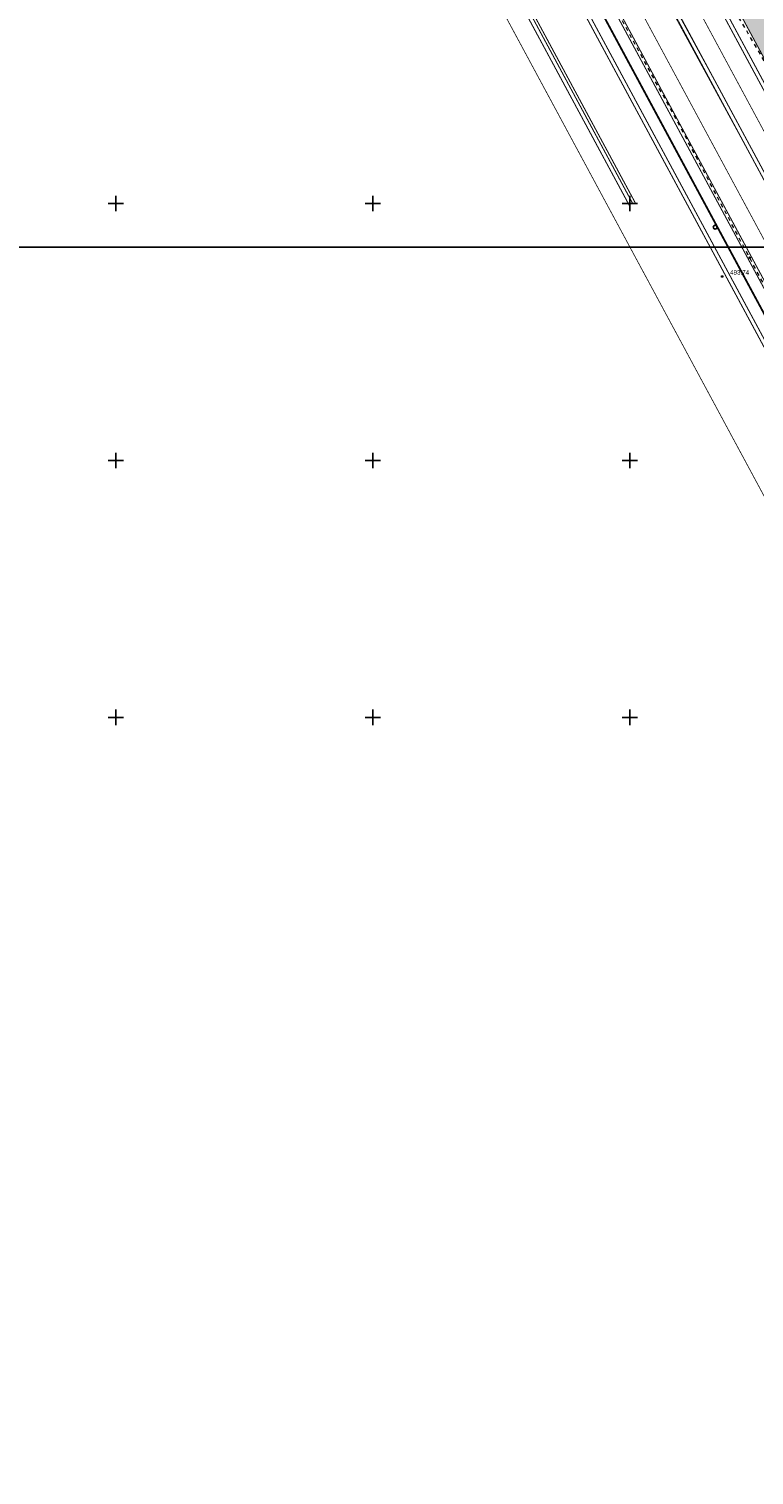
# Model space of a CAD drawing. Extents: x -516234 to 73329, y -4499813 to 47259.
# Tile 3 of 141: x 29499 to 29640, y 36390 to 36671. Entities that reach past the tile are written whole.
import ezdxf

# ---------------------------------------------------------------- set-up
doc = ezdxf.new("R2010")
doc.units = 0
doc.header["$LTSCALE"] = 0.5
doc.header["$MEASUREMENT"] = 0
doc.header["$PDMODE"] = 32
doc.header["$PDSIZE"] = 0.3
doc.linetypes.add('DASHED', pattern=[0.75, 0.5, -0.25])
doc.linetypes.add('Д_ТРОТ_ТРУБА', pattern=[3, 1.5, -1.5])
for name, color, linetype in [('(001) Сетка', 92, 'Continuous'), ('(004) Точки рельефа', 7, 'Continuous'), ('(007) Здания', 7, 'Continuous'), ('(025) Дорога', 7, 'Continuous'), ('(038) Деревья', 7, 'Continuous'), ('1 PARK', 7, 'Continuous'), ('7_газон', 7, 'Continuous'), ('STOYANKA', 7, 'Continuous'), ('орто', 7, 'Continuous')]:
    doc.layers.add(name, color=color, linetype=linetype)
doc.layers.add('.', color=7, linetype='Continuous', lineweight=15)
doc.styles.add('D-431', font='d431.ttf')

# ---------------------------------------------------------------- blocks, each defined once
blk = doc.blocks.new('9633')
at = {"layer": '(004) Точки рельефа', "lineweight": 0, "style": 'D-431'}
blk.add_text('493.74', height=0.875, dxfattribs=at).set_placement((28669.37, 36623.41))
blk = doc.blocks.new('d')
at = {"layer": '(038) Деревья'}
blk.add_ellipse((0, 0), major_axis=(0.265, 0.265), ratio=1, start_param=5.497787, end_param=11.780972, dxfattribs=at)
blk = doc.blocks.new('Setka')
at = {"layer": '(001) Сетка'}
for p, q in [((-1.5, 0), (1.5, 0)), ((0, 1.5), (0, -1.5))]:
    blk.add_line(p, q, dxfattribs=at)

msp = doc.modelspace()

# ---------------------------------------------------------------- hatches: boundary and pattern name
at = {"layer": '1 PARK', "lineweight": 0, "true_color": 0x00c200, "transparency": 33554508}
h = msp.add_hatch(color=92, dxfattribs=at)
h.dxf.hatch_style = 1
edge = h.paths.add_edge_path()
edge.add_line((29724.64, 36512.79), (29471.6, 36982.55))
edge.add_line((29471.6, 36982.55), (29506.29, 36972.15))
edge.add_arc((29494.81, 36933.83), 40, 28.3099, 73.3099, ccw=False)
edge.add_line((29530.02, 36952.8), (29731.95, 36577.95))
edge.add_arc((29696.73, 36558.98), 40, -16.6901, 28.3099, ccw=False)
edge.add_line((29735.04, 36547.49), (29724.64, 36512.79))
at = {"layer": '7_газон', "lineweight": 0, "true_color": 0x5c5c5c, "transparency": 33554687}
h = msp.add_hatch(color=251, dxfattribs=at)
h.dxf.hatch_style = 1
edge = h.paths.add_edge_path(flags=16)
edge.add_line((29676.97, 36922.96), (29652.77, 36909.93))
edge.add_arc((29654.2, 36907.29), 3, 118.3099, 208.3099)
edge.add_line((29651.55, 36905.86), (29669.69, 36872.2))
edge.add_arc((29672.33, 36873.62), 3, 208.3099, 298.278)
edge.add_line((29673.75, 36870.98), (29697.07, 36883.52))
edge.add_arc((29695.17, 36887.05), 4, 298.278, 388.3063)
edge.add_line((29698.7, 36888.94), (29681.03, 36921.74))
edge.add_arc((29678.39, 36920.32), 3, 28.3063, 118.3099)
edge = h.paths.add_edge_path(flags=16)
edge.add_arc((29582.99, 36967.9), 30, 100.3549, 118.3099)
edge.add_line((29568.76, 36994.31), (29528.13, 36972.43))
edge.add_arc((29529.55, 36969.79), 3, 118.3099, 225.9761)
edge.add_arc((29494.81, 36933.83), 47, 28.3099, 45.9761, ccw=False)
edge.add_line((29536.18, 36956.12), (29686.14, 36677.75))
edge.add_arc((29688.78, 36679.17), 3, 208.3099, 354.8617)
edge.add_line((29691.77, 36678.9), (29699.51, 36764.98))
edge.add_arc((29669.63, 36767.67), 30, 354.8617, 388.3099)
edge.add_line((29696.04, 36781.9), (29580.77, 36995.88))
edge.add_arc((29578.13, 36994.46), 3, 28.3099, 100.3549)
edge = h.paths.add_edge_path()
edge.add_line((29429.45, 37065.4), (29443.22, 37039.99))
edge.add_line((29443.22, 37039.99), (29467.01, 36995.82))
edge.add_arc((29480.21, 37002.94), 15, 208.3099, 253.3099)
edge.add_line((29475.91, 36988.57), (29508.3, 36978.85))
edge.add_arc((29494.81, 36933.83), 47, 63.2849, 73.3099, ccw=False)
edge.add_arc((29520.43, 36984.75), 10, 243.2849, 298.3099)
edge.add_line((29525.17, 36975.95), (29566.62, 36998.27))
edge.add_arc((29582.99, 36967.9), 34.5, 90.7023, 118.3099, ccw=False)
edge.add_line((29582.56, 37002.4), (29601.16, 37002.63))
edge.add_arc((29600.79, 37032.62), 30, 270.7023, 298.3364)
edge.add_line((29615.03, 37006.22), (29627.4, 37012.88))
edge.add_arc((29631.43, 37005.4), 8.5, 28.3063, 118.3364, ccw=False)
edge.add_line((29638.91, 37009.43), (29702.66, 36891.08))
edge.add_arc((29695.17, 36887.05), 8.5, -61.722, 28.3063, ccw=False)
edge.add_line((29699.2, 36879.56), (29664.33, 36860.8))
edge.add_arc((29666.7, 36856.4), 5, 118.278, 208.3099)
edge.add_line((29662.3, 36854.03), (29700, 36784.03))
edge.add_arc((29669.63, 36767.67), 34.5, -5.1383, 28.3099, ccw=False)
edge.add_line((29703.99, 36764.58), (29695.15, 36666.26))
edge.add_arc((29710.09, 36664.91), 15, 174.8617, 208.3099)
edge.add_line((29696.88, 36657.8), (29738.11, 36581.26))
edge.add_arc((29696.73, 36558.98), 47, -16.6901, 28.3099, ccw=False)
edge.add_line((29741.75, 36545.48), (29732.04, 36513.08))
edge.add_arc((29746.4, 36508.77), 15, 163.3099, 208.3099)
edge.add_line((29733.2, 36501.66), (29762.26, 36447.71))
edge.add_line((29762.26, 36447.71), (29788.32, 36389.84))
edge.add_line((29788.32, 36389.84), (29723.73, 36509.75))
edge.add_line((29723.73, 36509.75), (29735.04, 36547.49))
edge.add_arc((29696.73, 36558.98), 40, 343.3099, 388.3099)
edge.add_line((29731.95, 36577.95), (29530.02, 36952.8))
edge.add_arc((29494.81, 36933.83), 40, 28.3099, 73.3099)
edge.add_line((29506.29, 36972.15), (29468.54, 36983.47))
edge.add_line((29468.54, 36983.47), (29424.23, 37065.4))
edge = h.paths.add_edge_path(flags=16)
edge.add_line((29653.97, 36965.66), (29629.77, 36952.63))
edge.add_arc((29631.2, 36949.99), 3, 118.3099, 208.3099)
edge.add_line((29628.55, 36948.56), (29646.57, 36915.11))
edge.add_arc((29649.22, 36916.53), 3, 208.3099, 298.3099)
edge.add_line((29650.64, 36913.89), (29674.83, 36926.92))
edge.add_arc((29673.41, 36929.56), 3, 298.3099, 388.3063)
edge.add_line((29676.05, 36930.99), (29658.03, 36964.44))
edge.add_arc((29655.39, 36963.02), 3, 28.3063, 118.3099)
edge = h.paths.add_edge_path(flags=16)
edge.add_line((29653.05, 36973.69), (29634.95, 37007.3))
edge.add_arc((29631.43, 37005.4), 4, 28.3063, 118.3364)
edge.add_line((29629.53, 37008.92), (29617.17, 37002.26))
edge.add_arc((29600.79, 37032.62), 34.5, 278.9598, 298.3364, ccw=False)
edge.add_arc((29606.63, 36995.58), 3, 98.9598, 208.3099)
edge.add_line((29603.99, 36994.16), (29623.57, 36957.81))
edge.add_arc((29626.22, 36959.23), 3, 208.3099, 298.3099)
edge.add_line((29627.64, 36956.59), (29651.84, 36969.62))
edge.add_arc((29650.41, 36972.26), 3, 298.3099, 388.3063)

# ---------------------------------------------------------------- linework, layer by layer
at = {"layer": '(004) Точки рельефа', "color": 0, "linetype": 'ByBlock', "lineweight": 0}
for p in [(29639.56, 36626.69), (29634.22, 36623.04)]:
    msp.add_point(p, dxfattribs=at)
at = {"layer": '(007) Здания', "color": 1}
msp.add_lwpolyline([(34408.18, 37158.9), (28678.35, 37158.9), (28678.35, 36628.78), (34408.18, 36628.78)], close=True, dxfattribs=at)
at = {"layer": '(007) Здания', "lineweight": 0, "const_width": 0.1, "flags": 128}
for points in [[(29742.47, 36456.83), (29660.74, 36609.7), (29613.79, 36695.98), (29603.87, 36714.44), (29534.68, 36842.92), (29526.08, 36858.78), (29453.19, 36993.64), (29444.23, 37010.33), (29422.36, 37050.7)], [(29741.76, 36456.45), (29660.03, 36609.32), (29613.08, 36695.6), (29603.16, 36714.06), (29533.98, 36842.54), (29525.38, 36858.4), (29452.49, 36993.26), (29443.53, 37009.96), (29421.66, 37050.32)]]:
    msp.add_lwpolyline(points, dxfattribs=at)
at = {"layer": '(025) Дорога', "linetype": 'Д_ТРОТ_ТРУБА', "lineweight": 0, "flags": 128}
msp.add_lwpolyline([(29728.04, 36510.14), (29718.5, 36526.32), (29708.37, 36544.3), (29698.16, 36562.97), (29687.23, 36583.04), (29677.64, 36601.1), (29664.71, 36624.81), (29644.71, 36661.07), (29635.55, 36676.74), (29625.09, 36694.49), (29617.27, 36708.28), (29607.37, 36726.37), (29597.89, 36743.94), (29588.13, 36762.15), (29577.72, 36781.37), (29569.16, 36797.44), (29559.5, 36815.21), (29550.68, 36831.55), (29540.71, 36850.44), (29531.53, 36867.38), (29522.7, 36883.7), (29513.33, 36901.15), (29503.85, 36918.48), (29484.89, 36953.64), (29476.15, 36970.05), (29467.84, 36985.88, -0.175353), (29464.8, 37008.04, 0.014678), (29465.55, 37018.91, -0.049252), (29465.93, 37023.17, -0.049252)], format="xyb", dxfattribs=at)
msp.add_lwpolyline([(29705.41, 36488.11), (29717.43, 36481.97), (29708.96, 36497.87), (29701.05, 36512.7), (29691.97, 36529.43), (29683.99, 36544.16), (29675.45, 36559.93), (29667.45, 36574.81), (29657.2, 36591.51), (29647.76, 36611.42), (29639.56, 36626.69), (29625.77, 36652.72), (29612.97, 36676.14), (29603.9, 36692.59), (29594.85, 36709.57), (29585.63, 36726.92), (29572.63, 36751.04), (29558.5, 36777.39), (29550.53, 36791.55), (29539.75, 36790.15)], dxfattribs=at)
at = {"layer": '.', "color": 253, "true_color": 0xa8a8a8, "const_width": 0.2}
for points in [[(29713.21, 36484.12), (29422.45, 37023.9), (29399.97, 37065.4)], [(29400.17, 37065.4), (29420.29, 37028.25), (29713.46, 36483.99)], [(29775.29, 36418.77), (29440.97, 37039.42), (29426.89, 37065.4)]]:
    msp.add_lwpolyline(points, dxfattribs=at)
at = {"layer": 'STOYANKA', "color": 7, "linetype": 'DASHED', "ltscale": 10, "true_color": 0xffffff, "const_width": 0.15}
msp.add_lwpolyline([(29666.24, 36535.99), (29407.71, 37015.94), (29380.92, 37065.4)], dxfattribs=at)
at = {"layer": 'STOYANKA', "color": 7, "linetype": 'DASHED', "ltscale": 10, "true_color": 0xffffff, "transparency": 33554687, "const_width": 0.15}
for points in [[(29696.59, 36529.55), (29426.23, 37031.46), (29407.85, 37065.4)], [(29708.73, 36528.09), (29435.03, 37036.21), (29419.22, 37065.4)]]:
    msp.add_lwpolyline(points, dxfattribs=at)
at = {"layer": 'орто', "color": 40, "const_width": 0.2}
for points in [[(29616.24, 36636.72), (29411.01, 37017.72), (29385.19, 37065.4)], [(29617.39, 36637.23), (29412.11, 37018.31), (29386.61, 37065.4)], [(29658.89, 36591.63), (29422.93, 37029.68), (29403.58, 37065.4)], [(29689.97, 36555.01), (29431.73, 37034.43), (29414.95, 37065.4)], [(29740.76, 36476.55), (29470.42, 36978.42)], [(29722.24, 36461.02), (29451.9, 36962.9)]]:
    msp.add_lwpolyline(points, dxfattribs=at)
at = {"layer": 'орто', "color": 7, "true_color": 0xffffff, "const_width": 0.2}
for points in [[(29386.04, 37065.4), (29411.67, 37018.08), (29616.82, 36637.23)], [(29681.73, 36568.73), (29431.07, 37034.07), (29414.1, 37065.4)]]:
    msp.add_lwpolyline(points, dxfattribs=at)
at = {"layer": 'орто', "const_width": 0.2}
for points in [[(29397.41, 37065.4), (29420.47, 37022.83), (29709.68, 36485.93)], [(29716.99, 36482.19), (29422.27, 37029.32), (29402.73, 37065.4)], [(29424.34, 37065.4), (29438.99, 37038.35), (29788.32, 36389.84)]]:
    msp.add_lwpolyline(points, dxfattribs=at)

# ---------------------------------------------------------------- block references
at = {"layer": '(001) Сетка', "lineweight": 0}
for p in [(29516.24, 36637.23), (29566.24, 36637.23), (29616.24, 36637.23), (29516.24, 36587.23), (29566.24, 36587.23), (29616.24, 36587.23), (29516.24, 36537.23), (29566.24, 36537.23), (29616.24, 36537.23)]:
    msp.add_blockref('Setka', p, dxfattribs=at)
at = {"layer": '(007) Здания', "color": 18, "true_color": 0x000000}
msp.add_blockref('9633', (966.39, 0), dxfattribs=at)
at = {"layer": '(038) Деревья', "linetype": 'Continuous', "lineweight": 0}
msp.add_blockref('d', (29632.85, 36632.64), dxfattribs=at)

doc.saveas('drawing.dxf')
